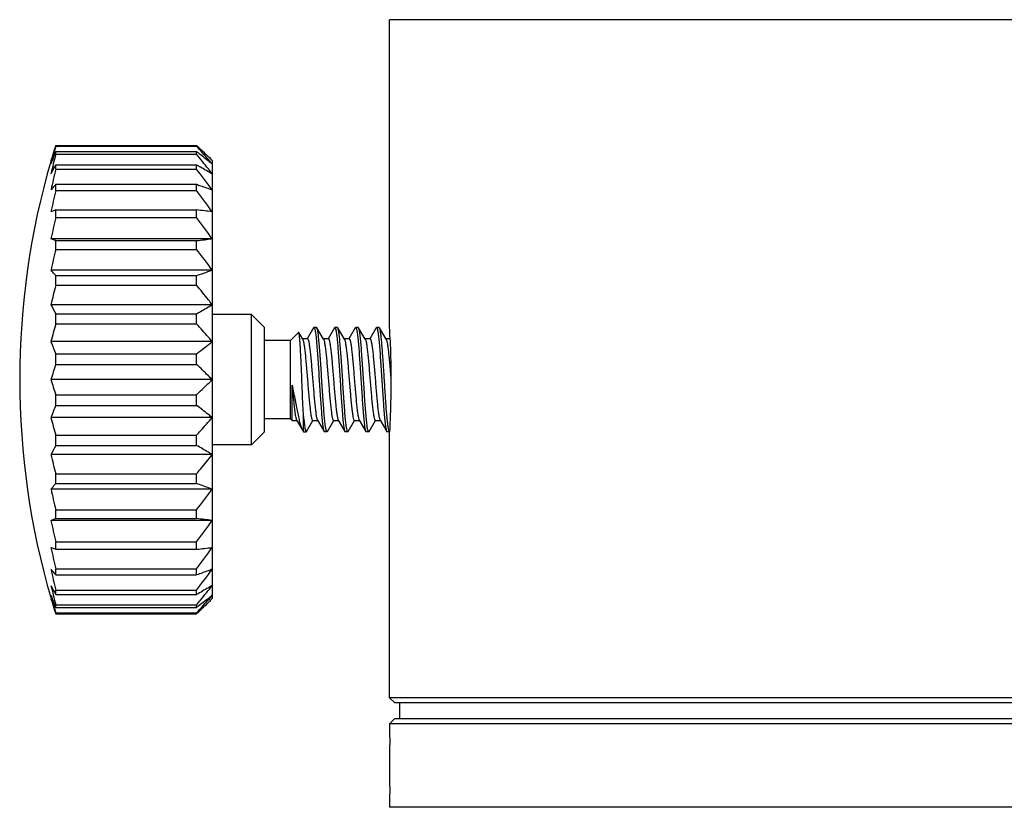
# Model space of a CAD drawing. Header units: millimetres. Extents: x 92 to 5337, y 5 to 495.
# Tile 5 of 9: x 92 to 111, y 40 to 55. Entities that reach past the tile are written whole.
import ezdxf

# ---------------------------------------------------------------- set-up
doc = ezdxf.new("R2010")
doc.units = ezdxf.units.MM
doc.header["$LTSCALE"] = 0.6666
doc.layers.add('02___PRT_ALL_AXES', color=7, linetype='Continuous')

msp = doc.modelspace()

# ---------------------------------------------------------------- linework, layer by layer
at = {"layer": '02___PRT_ALL_AXES', "linetype": 'Continuous'}
for p, q in [((98.79, 49.211), (98.79, 55.111)), ((136.793, 55.111), (98.79, 55.111)), ((92.391, 52.684), (92.391, 52.701)), ((92.391, 52.701), (95.091, 52.701)), ((92.391, 52.684), (95.091, 52.684)), ((95.091, 52.684), (95.091, 52.701)), ((92.391, 52.53), (92.391, 52.583)), ((92.391, 52.583), (95.091, 52.583)), ((92.391, 52.53), (95.091, 52.53)), ((95.091, 52.53), (95.091, 52.583)), ((92.391, 52.245), (92.391, 52.331)), ((92.391, 52.331), (95.091, 52.331)), ((95.091, 52.245), (95.091, 52.331)), ((95.391, 52.411), (95.391, 44.011)), ((92.391, 52.245), (95.091, 52.245)), ((92.391, 51.838), (92.391, 51.955)), ((92.391, 51.955), (95.091, 51.955)), ((95.091, 51.838), (95.091, 51.955)), ((92.391, 51.838), (95.091, 51.838)), ((92.391, 51.32), (92.391, 51.464)), ((92.391, 51.464), (95.091, 51.464)), ((95.091, 51.32), (95.091, 51.464)), ((92.391, 51.32), (95.091, 51.32)), ((95.391, 50.911), (92.301, 50.911)), ((92.391, 50.708), (92.391, 50.875)), ((92.391, 50.875), (95.091, 50.875)), ((95.091, 50.708), (95.091, 50.875)), ((92.391, 50.708), (95.091, 50.708)), ((95.391, 50.311), (92.301, 50.311)), ((92.391, 50.02), (92.391, 50.204)), ((92.391, 50.204), (95.091, 50.204)), ((92.391, 50.02), (95.091, 50.02)), ((95.091, 50.02), (95.091, 50.204)), ((95.391, 49.647), (92.301, 49.647)), ((92.391, 49.277), (92.391, 49.474)), ((92.391, 49.474), (95.091, 49.474)), ((95.091, 49.277), (95.091, 49.474)), ((96.141, 49.461), (95.391, 49.461)), ((96.141, 46.961), (96.141, 49.461)), ((96.141, 49.461), (96.391, 49.211)), ((92.391, 49.277), (95.091, 49.277)), ((96.391, 47.211), (96.391, 49.211)), ((96.891, 48.961), (97.046, 49.116)), ((97.051, 49.114), (97.046, 49.116)), ((97.125, 48.987), (97.051, 49.114)), ((97.334, 49.205), (97.212, 48.994)), ((97.334, 49.205), (97.341, 49.211)), ((97.391, 49.211), (97.341, 49.211)), ((97.398, 49.205), (97.391, 49.211)), ((97.525, 48.987), (97.398, 49.205)), ((97.734, 49.205), (97.612, 48.994)), ((97.734, 49.205), (97.741, 49.211)), ((97.791, 49.211), (97.741, 49.211)), ((97.798, 49.205), (97.791, 49.211)), ((97.925, 48.987), (97.798, 49.205)), ((98.134, 49.205), (98.012, 48.994)), ((98.134, 49.205), (98.141, 49.211)), ((98.191, 49.211), (98.141, 49.211)), ((98.198, 49.205), (98.191, 49.211)), ((98.325, 48.987), (98.198, 49.205)), ((98.534, 49.205), (98.412, 48.994)), ((98.534, 49.205), (98.541, 49.211)), ((98.591, 49.211), (98.541, 49.211)), ((98.598, 49.205), (98.591, 49.211)), ((98.725, 48.987), (98.598, 49.205)), ((95.391, 48.94), (92.301, 48.94)), ((96.891, 48.961), (96.391, 48.961)), ((96.891, 47.461), (96.891, 48.961)), ((97.216, 48.994), (97.121, 48.994)), ((97.616, 48.994), (97.521, 48.994)), ((98.016, 48.994), (97.921, 48.994)), ((98.416, 48.994), (98.321, 48.994)), ((98.8, 48.994), (98.721, 48.994)), ((92.391, 48.501), (92.391, 48.704)), ((92.391, 48.704), (95.091, 48.704)), ((95.091, 48.501), (95.091, 48.704)), ((92.391, 48.501), (95.091, 48.501)), ((95.391, 48.211), (92.301, 48.211)), ((96.925, 47.427), (96.925, 48.107)), ((92.391, 47.717), (92.391, 47.92)), ((92.391, 47.92), (95.091, 47.92)), ((95.091, 47.717), (95.091, 47.92)), ((92.391, 47.717), (95.091, 47.717)), ((95.391, 47.482), (92.301, 47.482)), ((96.891, 47.461), (96.391, 47.461)), ((96.891, 47.461), (96.925, 47.427)), ((96.925, 47.427), (97.012, 47.427)), ((97.008, 47.435), (97.125, 47.234)), ((97.141, 47.211), (97.141, 47.504)), ((97.198, 47.217), (97.321, 47.427)), ((97.316, 47.427), (97.412, 47.427)), ((97.598, 47.217), (97.721, 47.427)), ((97.716, 47.427), (97.812, 47.427)), ((97.805, 47.44), (97.808, 47.435)), ((97.998, 47.217), (98.121, 47.427)), ((98.116, 47.427), (98.212, 47.427)), ((98.398, 47.217), (98.521, 47.427)), ((98.516, 47.427), (98.612, 47.427)), ((96.141, 46.961), (96.391, 47.211)), ((97.125, 47.234), (97.141, 47.211)), ((97.141, 47.211), (97.191, 47.211)), ((97.534, 47.217), (97.541, 47.211)), ((97.591, 47.211), (97.541, 47.211)), ((97.598, 47.217), (97.591, 47.211)), ((97.934, 47.217), (97.941, 47.211)), ((97.991, 47.211), (97.941, 47.211)), ((97.998, 47.217), (97.991, 47.211)), ((98.334, 47.217), (98.341, 47.211)), ((98.391, 47.211), (98.341, 47.211)), ((98.398, 47.217), (98.391, 47.211)), ((98.734, 47.217), (98.741, 47.211)), ((98.79, 47.211), (98.741, 47.211)), ((98.79, 47.217), (98.79, 47.211)), ((98.79, 42.111), (98.79, 47.211)), ((92.391, 46.948), (92.391, 47.145)), ((92.391, 47.145), (95.091, 47.145)), ((95.091, 46.948), (95.091, 47.145)), ((92.391, 46.948), (95.091, 46.948)), ((96.141, 46.961), (95.391, 46.961)), ((95.391, 46.774), (92.301, 46.774)), ((92.391, 46.217), (92.391, 46.402)), ((92.391, 46.402), (95.091, 46.402)), ((95.091, 46.217), (95.091, 46.402)), ((95.391, 46.111), (92.301, 46.111)), ((92.391, 46.217), (95.091, 46.217)), ((92.391, 45.547), (92.391, 45.714)), ((92.391, 45.714), (95.091, 45.714)), ((95.091, 45.547), (95.091, 45.714)), ((95.391, 45.511), (92.301, 45.511)), ((92.391, 45.547), (95.091, 45.547)), ((92.391, 44.958), (92.391, 45.102)), ((92.391, 45.102), (95.091, 45.102)), ((92.391, 44.958), (95.091, 44.958)), ((95.091, 44.958), (95.091, 45.102)), ((92.391, 44.467), (92.391, 44.584)), ((92.391, 44.584), (95.091, 44.584)), ((95.091, 44.467), (95.091, 44.584)), ((92.391, 44.467), (95.091, 44.467)), ((92.391, 44.09), (92.391, 44.177)), ((92.391, 44.177), (95.091, 44.177)), ((95.091, 44.09), (95.091, 44.177)), ((92.391, 44.09), (95.091, 44.09)), ((92.391, 43.839), (92.391, 43.892)), ((92.391, 43.892), (95.091, 43.892)), ((92.391, 43.839), (95.091, 43.839)), ((95.091, 43.839), (95.091, 43.892)), ((92.391, 43.72), (92.391, 43.738)), ((92.391, 43.738), (95.091, 43.738)), ((92.391, 43.72), (95.091, 43.72)), ((95.091, 43.72), (95.091, 43.738)), ((98.89, 42.011), (98.79, 42.111)), ((136.76, 42.111), (98.79, 42.111)), ((136.657, 42.011), (98.89, 42.011)), ((98.99, 41.711), (98.99, 42.011)), ((98.89, 41.711), (98.79, 41.611)), ((98.79, 41.611), (98.79, 41.411)), ((136.749, 41.611), (98.79, 41.611)), ((98.89, 41.711), (136.65, 41.711)), ((98.794, 40.411), (98.794, 41.211)), ((98.79, 40.211), (98.79, 40.011)), ((136.793, 40.011), (98.79, 40.011))]:
    msp.add_line(p, q, dxfattribs=at)
for points in [[(97.408, 47.435), (97.491, 47.292), (97.534, 47.217)], [(97.808, 47.435), (97.891, 47.292), (97.934, 47.217)], [(98.208, 47.435), (98.291, 47.292), (98.334, 47.217)], [(98.608, 47.435), (98.691, 47.292), (98.734, 47.217)]]:
    msp.add_lwpolyline(points, dxfattribs=at)
for centre, radius, start, end in [((102.191, 49.857), 10.199, 163.9086, 165.8676), ((99.899, 50.193), 7.916, 161.523, 162.3431), ((97.532, 50.465), 5.56, 157.608, 160.2119), ((104.257, 49.437), 12.262, 165.3879, 167.1795), ((99.815, 50.219), 7.827, 163.0198, 163.7396), ((99.814, 50.219), 7.827, 163.0196, 163.7393), ((99.854, 50.207), 7.869, 162.3433, 163.0196), ((106.701, 48.211), 15, 163.7398, 196.2602), ((95.477, 50.605), 3.536, 150.7823, 153.9597), ((88.303, 43.608), 11.252, 50.9533, 51.1563), ((105.785, 48.969), 13.788, 166.2549, 167.9473), ((81.619, 41.752), 17.076, 36.244, 37.9136), ((106.597, 48.468), 14.6, 166.6575, 168.3034), ((81.067, 41.246), 17.574, 35.4047, 37.0595), ((90.048, 7.944), 43.811, 82.9943, 83.3894), ((106.597, 47.951), 14.6, 166.6575, 168.3034), ((81.067, 40.729), 17.574, 35.4048, 37.0596), ((90.048, 94.387), 43.803, 276.6118, 277.007), ((105.785, 47.432), 13.788, 166.2548, 167.9472), ((81.619, 40.215), 17.076, 36.2441, 37.9137), ((104.257, 46.926), 12.262, 165.3878, 167.1794), ((95.477, 51.199), 3.536, 206.0395, 209.2168), ((102.191, 46.45), 10.199, 163.9084, 165.8675), ((80.155, 48.228), 18.661, 2.3733, 3.0202), ((97.532, 50.822), 5.56, 199.7877, 202.3916), ((99.847, 46.01), 7.861, 161.5186, 163.7381), ((99.869, 50.419), 7.884, 196.2648, 198.4779), ((97.503, 45.611), 5.529, 157.6006, 160.2192), ((102.205, 49.976), 10.214, 194.1338, 196.09), ((97.991, 47.215), 0.00411, 258.95, 269.9411), ((95.442, 45.241), 3.495, 150.7641, 153.978), ((104.257, 49.495), 12.262, 192.8205, 194.6121), ((105.785, 48.99), 13.788, 192.0527, 193.7451), ((81.619, 56.207), 17.076, 322.0864, 323.756), ((106.597, 48.471), 14.6, 191.6966, 193.3425), ((90.371, 4.737), 41.082, 82.9812, 83.4026), ((81.067, 55.693), 17.574, 322.9405, 324.5953), ((106.597, 47.953), 14.6, 191.6966, 193.3425), ((81.067, 55.175), 17.574, 322.9404, 324.5952), ((90.371, 85.76), 41.075, 276.5986, 277.0201), ((105.785, 47.453), 13.788, 192.0528, 193.7452), ((81.619, 54.669), 17.076, 322.0863, 323.7559), ((95.442, 45.798), 3.496, 206.0213, 209.2351), ((104.257, 46.985), 12.262, 192.8206, 194.6122), ((97.503, 45.946), 5.529, 199.7803, 202.3989), ((102.205, 46.569), 10.214, 194.1339, 196.0902), ((99.815, 46.202), 7.827, 196.2604, 196.9802), ((99.814, 46.202), 7.827, 196.2607, 196.9804), ((88.303, 52.813), 11.252, 308.8444, 309.0473), ((99.855, 46.215), 7.869, 196.9801, 197.6565), ((99.899, 46.229), 7.916, 197.6567, 198.4768)]:
    msp.add_arc(centre, radius, start, end, dxfattribs=at)
for points, knots in [([(95.091, 52.701), (95.117, 52.678), (95.218, 52.582), (95.318, 52.485), (95.391, 52.411)], [0, 0, 0, 0, 0.250937, 1, 1, 1, 1]), ([(95.391, 52.347), (95.367, 52.375), (95.268, 52.489), (95.168, 52.601), (95.091, 52.684)], [0, 0, 0, 0, 0.249453, 1, 1, 1, 1]), ([(95.091, 52.583), (95.114, 52.565), (95.205, 52.496), (95.294, 52.426), (95.36, 52.372)], [0, 0, 0, 0, 0.251328, 1, 1, 1, 1]), ([(95.391, 52.158), (95.367, 52.189), (95.268, 52.314), (95.168, 52.438), (95.091, 52.53)], [0, 0, 0, 0, 0.249738, 1, 1, 1, 1]), ([(95.091, 52.331), (95.117, 52.317), (95.217, 52.26), (95.317, 52.202), (95.391, 52.158)], [0, 0, 0, 0, 0.252227, 1, 1, 1, 1]), ([(92.391, 51.955), (92.383, 51.946), (92.352, 51.911), (92.322, 51.875), (92.301, 51.848)], [0, 0, 0, 0, 0.254823, 1, 1, 1, 1]), ([(95.091, 51.955), (95.117, 51.946), (95.217, 51.911), (95.317, 51.875), (95.391, 51.848)], [0, 0, 0, 0, 0.252996, 1, 1, 1, 1]), ([(92.391, 51.464), (92.384, 51.461), (92.353, 51.45), (92.323, 51.438), (92.301, 51.428)], [0, 0, 0, 0, 0.26044, 1, 1, 1, 1]), ([(92.391, 50.875), (92.384, 50.878), (92.353, 50.889), (92.323, 50.901), (92.301, 50.911)], [0, 0, 0, 0, 0.260439, 1, 1, 1, 1]), ([(92.391, 50.204), (92.383, 50.213), (92.352, 50.248), (92.322, 50.284), (92.301, 50.311)], [0, 0, 0, 0, 0.254822, 1, 1, 1, 1]), ([(95.091, 50.204), (95.117, 50.213), (95.217, 50.248), (95.317, 50.284), (95.391, 50.311)], [0, 0, 0, 0, 0.252996, 1, 1, 1, 1]), ([(95.391, 49.647), (95.367, 49.679), (95.268, 49.804), (95.168, 49.928), (95.091, 50.02)], [0, 0, 0, 0, 0.249738, 1, 1, 1, 1]), ([(95.091, 49.474), (95.117, 49.488), (95.217, 49.545), (95.317, 49.603), (95.391, 49.647)], [0, 0, 0, 0, 0.252227, 1, 1, 1, 1]), ([(95.391, 48.94), (95.367, 48.969), (95.268, 49.082), (95.168, 49.194), (95.091, 49.277)], [0, 0, 0, 0, 0.249453, 1, 1, 1, 1]), ([(97.141, 47.504), (97.137, 47.576), (97.13, 47.733), (97.119, 47.978), (97.109, 48.237), (97.1, 48.453), (97.092, 48.618), (97.086, 48.73), (97.081, 48.832), (97.075, 48.92), (97.07, 48.984), (97.066, 49.028), (97.063, 49.054), (97.06, 49.076), (97.058, 49.093), (97.055, 49.105), (97.053, 49.112), (97.051, 49.114)], [0, 0, 0, 0, 0.135337, 0.291001, 0.455753, 0.617274, 0.69291, 0.763097, 0.82641, 0.881535, 0.92731, 0.946379, 0.962759, 0.976359, 0.987118, 0.994992, 1, 1, 1, 1]), ([(97.341, 49.211), (97.344, 49.211), (97.348, 49.207), (97.351, 49.2), (97.354, 49.192), (97.357, 49.182), (97.361, 49.165), (97.366, 49.137), (97.372, 49.098), (97.381, 49.031), (97.391, 48.929), (97.403, 48.788), (97.414, 48.626), (97.426, 48.45), (97.438, 48.265), (97.45, 48.078), (97.462, 47.896), (97.474, 47.725), (97.485, 47.572), (97.495, 47.458), (97.504, 47.379), (97.51, 47.331), (97.516, 47.29), (97.522, 47.258), (97.527, 47.234), (97.532, 47.222), (97.534, 47.217)], [0, 0, 0, 0, 0.003741, 0.006906, 0.011076, 0.016285, 0.022543, 0.03818, 0.057906, 0.081565, 0.139855, 0.211031, 0.292581, 0.381603, 0.474923, 0.569222, 0.661144, 0.747408, 0.824937, 0.890981, 0.918954, 0.943227, 0.963596, 0.979896, 0.992031, 1, 1, 1, 1]), ([(97.591, 47.211), (97.589, 47.211), (97.585, 47.215), (97.582, 47.221), (97.579, 47.229), (97.576, 47.239), (97.572, 47.257), (97.567, 47.284), (97.561, 47.324), (97.552, 47.391), (97.542, 47.493), (97.53, 47.634), (97.519, 47.795), (97.507, 47.972), (97.495, 48.157), (97.483, 48.343), (97.471, 48.526), (97.459, 48.696), (97.448, 48.85), (97.437, 48.964), (97.429, 49.043), (97.423, 49.091), (97.417, 49.132), (97.411, 49.164), (97.406, 49.187), (97.401, 49.2), (97.398, 49.205)], [0, 0, 0, 0, 0.003741, 0.006905, 0.011075, 0.016285, 0.022544, 0.038184, 0.057913, 0.081577, 0.139872, 0.211051, 0.292603, 0.381632, 0.474959, 0.569257, 0.66117, 0.747424, 0.824947, 0.89099, 0.918962, 0.943234, 0.963601, 0.979898, 0.992032, 1, 1, 1, 1]), ([(97.741, 49.211), (97.744, 49.211), (97.748, 49.207), (97.751, 49.2), (97.754, 49.192), (97.757, 49.182), (97.761, 49.165), (97.766, 49.137), (97.772, 49.098), (97.781, 49.031), (97.791, 48.929), (97.803, 48.788), (97.814, 48.626), (97.826, 48.45), (97.838, 48.265), (97.85, 48.078), (97.862, 47.896), (97.874, 47.725), (97.885, 47.572), (97.895, 47.458), (97.904, 47.379), (97.91, 47.331), (97.916, 47.29), (97.922, 47.258), (97.927, 47.234), (97.932, 47.222), (97.934, 47.217)], [0, 0, 0, 0, 0.003741, 0.006906, 0.011075, 0.016285, 0.022543, 0.03818, 0.057906, 0.081567, 0.139858, 0.211035, 0.292582, 0.3816, 0.47492, 0.56922, 0.661141, 0.747403, 0.82493, 0.890976, 0.91895, 0.943225, 0.963595, 0.979895, 0.992031, 1, 1, 1, 1]), ([(97.991, 47.211), (97.988, 47.211), (97.983, 47.219), (97.978, 47.233), (97.972, 47.257), (97.966, 47.288), (97.96, 47.328), (97.954, 47.376), (97.948, 47.431), (97.94, 47.518), (97.93, 47.641), (97.918, 47.802), (97.906, 47.978), (97.895, 48.163), (97.883, 48.349), (97.871, 48.53), (97.859, 48.7), (97.847, 48.852), (97.837, 48.966), (97.829, 49.044), (97.823, 49.092), (97.817, 49.132), (97.811, 49.164), (97.806, 49.187), (97.801, 49.2), (97.798, 49.205)], [0, 0, 0, 0, 0.004094, 0.011888, 0.023813, 0.039873, 0.059976, 0.083964, 0.111634, 0.142752, 0.214209, 0.295836, 0.384758, 0.477829, 0.571756, 0.663225, 0.748997, 0.826049, 0.891668, 0.919458, 0.943572, 0.963809, 0.980005, 0.992069, 1, 1, 1, 1]), ([(98.141, 49.211), (98.144, 49.211), (98.148, 49.207), (98.151, 49.2), (98.154, 49.192), (98.157, 49.182), (98.161, 49.165), (98.166, 49.137), (98.172, 49.098), (98.181, 49.031), (98.191, 48.929), (98.203, 48.788), (98.214, 48.626), (98.226, 48.45), (98.238, 48.265), (98.25, 48.078), (98.262, 47.896), (98.274, 47.725), (98.285, 47.572), (98.295, 47.458), (98.304, 47.379), (98.31, 47.331), (98.316, 47.29), (98.322, 47.258), (98.327, 47.234), (98.332, 47.222), (98.334, 47.217)], [0, 0, 0, 0, 0.003741, 0.006906, 0.011076, 0.016285, 0.022544, 0.038182, 0.05791, 0.081573, 0.139866, 0.211043, 0.292589, 0.381608, 0.474931, 0.56923, 0.661149, 0.747406, 0.82493, 0.890975, 0.91895, 0.943225, 0.963595, 0.979895, 0.992031, 1, 1, 1, 1]), ([(98.391, 47.211), (98.389, 47.211), (98.385, 47.215), (98.382, 47.221), (98.379, 47.229), (98.376, 47.239), (98.372, 47.257), (98.367, 47.284), (98.361, 47.324), (98.352, 47.391), (98.342, 47.493), (98.33, 47.634), (98.319, 47.795), (98.307, 47.972), (98.295, 48.157), (98.283, 48.343), (98.271, 48.525), (98.259, 48.696), (98.248, 48.85), (98.237, 48.964), (98.229, 49.043), (98.223, 49.091), (98.217, 49.132), (98.211, 49.164), (98.206, 49.187), (98.201, 49.2), (98.198, 49.205)], [0, 0, 0, 0, 0.003741, 0.006905, 0.011074, 0.016284, 0.022542, 0.038179, 0.057906, 0.081567, 0.139859, 0.211036, 0.292582, 0.381601, 0.474923, 0.569223, 0.661143, 0.747403, 0.824928, 0.890974, 0.918949, 0.943224, 0.963594, 0.979895, 0.992031, 1, 1, 1, 1]), ([(98.541, 49.211), (98.544, 49.211), (98.548, 49.207), (98.551, 49.2), (98.554, 49.192), (98.557, 49.182), (98.561, 49.165), (98.566, 49.137), (98.572, 49.098), (98.581, 49.031), (98.591, 48.929), (98.603, 48.788), (98.614, 48.626), (98.626, 48.45), (98.638, 48.265), (98.65, 48.078), (98.662, 47.896), (98.674, 47.725), (98.685, 47.572), (98.695, 47.458), (98.704, 47.379), (98.71, 47.331), (98.716, 47.29), (98.722, 47.258), (98.727, 47.234), (98.732, 47.222), (98.734, 47.217)], [0, 0, 0, 0, 0.003742, 0.006906, 0.011077, 0.016287, 0.022546, 0.038187, 0.057916, 0.08158, 0.139877, 0.211055, 0.292604, 0.38163, 0.474956, 0.569254, 0.661168, 0.74742, 0.824943, 0.890987, 0.91896, 0.943232, 0.9636, 0.979898, 0.992032, 1, 1, 1, 1]), ([(98.765, 47.295), (98.761, 47.321), (98.753, 47.38), (98.739, 47.525), (98.722, 47.746), (98.702, 48.043), (98.685, 48.307), (98.672, 48.518), (98.661, 48.668), (98.651, 48.805), (98.641, 48.926), (98.631, 49.029), (98.622, 49.1), (98.615, 49.146), (98.61, 49.172), (98.605, 49.191), (98.601, 49.201), (98.598, 49.205)], [0, 0, 0, 0, 0.040871, 0.093327, 0.227266, 0.387782, 0.557924, 0.640983, 0.719732, 0.792074, 0.856093, 0.910106, 0.952711, 0.969386, 0.982848, 0.993046, 1, 1, 1, 1]), ([(95.091, 48.704), (95.117, 48.724), (95.218, 48.801), (95.318, 48.88), (95.391, 48.94)], [0, 0, 0, 0, 0.251504, 1, 1, 1, 1]), ([(97.125, 48.987), (97.128, 48.982), (97.132, 48.971), (97.138, 48.951), (97.144, 48.924), (97.152, 48.876), (97.162, 48.802), (97.174, 48.698), (97.186, 48.577), (97.197, 48.444), (97.209, 48.302), (97.221, 48.157), (97.233, 48.014), (97.244, 47.877), (97.256, 47.753), (97.268, 47.644), (97.278, 47.566), (97.286, 47.514), (97.292, 47.484), (97.298, 47.46), (97.303, 47.445), (97.307, 47.435), (97.31, 47.43), (97.314, 47.427), (97.316, 47.427)], [0, 0, 0, 0, 0.009442, 0.02288, 0.040331, 0.061687, 0.115449, 0.182407, 0.260274, 0.346355, 0.437658, 0.531002, 0.623132, 0.710837, 0.791066, 0.861039, 0.918354, 0.941642, 0.961102, 0.97659, 0.988059, 0.992312, 0.99563, 1, 1, 1, 1]), ([(97.216, 48.994), (97.219, 48.994), (97.222, 48.991), (97.226, 48.986), (97.23, 48.977), (97.235, 48.962), (97.241, 48.938), (97.247, 48.908), (97.255, 48.856), (97.265, 48.777), (97.277, 48.669), (97.289, 48.544), (97.3, 48.408), (97.312, 48.265), (97.324, 48.12), (97.336, 47.978), (97.347, 47.844), (97.359, 47.724), (97.37, 47.62), (97.381, 47.546), (97.389, 47.498), (97.395, 47.471), (97.401, 47.451), (97.405, 47.439), (97.408, 47.435)], [0, 0, 0, 0, 0.00437, 0.007689, 0.011943, 0.023409, 0.038899, 0.058357, 0.081646, 0.13896, 0.208933, 0.289163, 0.376869, 0.468998, 0.562342, 0.653645, 0.739727, 0.817593, 0.884551, 0.938311, 0.959669, 0.977118, 0.990557, 1, 1, 1, 1]), ([(97.525, 48.987), (97.528, 48.982), (97.532, 48.971), (97.538, 48.951), (97.544, 48.924), (97.552, 48.876), (97.562, 48.802), (97.574, 48.698), (97.586, 48.577), (97.597, 48.444), (97.609, 48.302), (97.621, 48.157), (97.633, 48.014), (97.644, 47.877), (97.656, 47.753), (97.668, 47.644), (97.678, 47.566), (97.686, 47.514), (97.692, 47.484), (97.698, 47.46), (97.703, 47.445), (97.707, 47.435), (97.71, 47.43), (97.714, 47.427), (97.716, 47.427)], [0, 0, 0, 0, 0.009439, 0.02288, 0.04033, 0.061685, 0.115446, 0.182405, 0.260273, 0.346354, 0.437657, 0.531001, 0.623131, 0.710837, 0.791065, 0.861038, 0.918352, 0.941643, 0.961101, 0.976589, 0.98806, 0.992311, 0.995628, 1, 1, 1, 1]), ([(97.616, 48.994), (97.619, 48.994), (97.622, 48.992), (97.626, 48.987), (97.63, 48.978), (97.635, 48.962), (97.641, 48.939), (97.646, 48.91), (97.655, 48.86), (97.665, 48.783), (97.676, 48.677), (97.688, 48.555), (97.699, 48.422), (97.711, 48.281), (97.722, 48.138), (97.734, 47.997), (97.745, 47.864), (97.757, 47.743), (97.768, 47.637), (97.78, 47.551), (97.79, 47.493), (97.798, 47.459), (97.803, 47.446), (97.805, 47.44)], [0, 0, 0, 0, 0.00431, 0.007566, 0.011728, 0.022935, 0.038075, 0.057086, 0.079851, 0.135909, 0.204442, 0.283162, 0.369417, 0.460289, 0.552702, 0.643522, 0.729672, 0.808238, 0.876573, 0.932402, 0.973919, 0.98892, 1, 1, 1, 1]), ([(97.925, 48.987), (97.928, 48.982), (97.932, 48.971), (97.938, 48.951), (97.944, 48.924), (97.952, 48.876), (97.962, 48.802), (97.974, 48.698), (97.986, 48.577), (97.997, 48.444), (98.009, 48.302), (98.021, 48.157), (98.033, 48.014), (98.044, 47.877), (98.056, 47.753), (98.068, 47.644), (98.078, 47.566), (98.086, 47.514), (98.092, 47.484), (98.098, 47.46), (98.103, 47.445), (98.107, 47.435), (98.111, 47.43), (98.114, 47.427), (98.116, 47.427)], [0, 0, 0, 0, 0.009437, 0.022881, 0.040328, 0.061686, 0.115445, 0.182404, 0.260273, 0.346356, 0.437659, 0.531003, 0.623133, 0.71084, 0.791069, 0.861041, 0.918353, 0.941647, 0.961101, 0.976592, 0.988061, 0.992312, 0.99563, 1, 1, 1, 1]), ([(98.016, 48.994), (98.019, 48.994), (98.022, 48.991), (98.026, 48.986), (98.03, 48.977), (98.035, 48.962), (98.041, 48.938), (98.047, 48.908), (98.055, 48.856), (98.065, 48.777), (98.077, 48.669), (98.089, 48.544), (98.1, 48.408), (98.112, 48.265), (98.124, 48.12), (98.136, 47.978), (98.147, 47.844), (98.159, 47.724), (98.17, 47.62), (98.181, 47.546), (98.189, 47.498), (98.195, 47.471), (98.201, 47.451), (98.205, 47.439), (98.208, 47.435)], [0, 0, 0, 0, 0.004372, 0.007691, 0.011942, 0.023408, 0.0389, 0.058354, 0.081647, 0.138957, 0.208927, 0.289155, 0.376859, 0.468987, 0.562329, 0.653631, 0.739714, 0.817583, 0.884543, 0.938305, 0.959665, 0.977113, 0.990559, 1, 1, 1, 1]), ([(98.325, 48.987), (98.328, 48.982), (98.332, 48.971), (98.338, 48.951), (98.344, 48.924), (98.352, 48.876), (98.362, 48.802), (98.374, 48.698), (98.386, 48.577), (98.397, 48.444), (98.409, 48.302), (98.421, 48.157), (98.433, 48.014), (98.444, 47.877), (98.456, 47.753), (98.468, 47.644), (98.478, 47.566), (98.486, 47.514), (98.492, 47.484), (98.498, 47.46), (98.503, 47.445), (98.507, 47.435), (98.51, 47.43), (98.514, 47.427), (98.516, 47.427)], [0, 0, 0, 0, 0.009437, 0.022881, 0.040327, 0.061686, 0.115445, 0.182403, 0.260271, 0.346354, 0.437657, 0.531, 0.62313, 0.710837, 0.791066, 0.861038, 0.918351, 0.941644, 0.961099, 0.97659, 0.988058, 0.992309, 0.995627, 1, 1, 1, 1]), ([(98.416, 48.994), (98.419, 48.994), (98.422, 48.991), (98.426, 48.986), (98.43, 48.977), (98.435, 48.962), (98.441, 48.938), (98.447, 48.908), (98.455, 48.856), (98.465, 48.777), (98.477, 48.669), (98.489, 48.544), (98.5, 48.408), (98.512, 48.265), (98.524, 48.12), (98.536, 47.978), (98.547, 47.844), (98.559, 47.724), (98.57, 47.62), (98.581, 47.546), (98.589, 47.498), (98.595, 47.471), (98.601, 47.451), (98.605, 47.439), (98.608, 47.435)], [0, 0, 0, 0, 0.004373, 0.007691, 0.011942, 0.02341, 0.038901, 0.058356, 0.081649, 0.138962, 0.208934, 0.289163, 0.37687, 0.469, 0.562343, 0.653646, 0.739729, 0.817597, 0.884555, 0.938314, 0.959673, 0.977119, 0.990563, 1, 1, 1, 1]), ([(98.725, 48.987), (98.728, 48.983), (98.732, 48.972), (98.737, 48.953), (98.743, 48.929), (98.751, 48.885), (98.76, 48.817), (98.771, 48.723), (98.782, 48.612), (98.794, 48.488), (98.805, 48.356), (98.812, 48.265), (98.816, 48.219)], [0, 0, 0, 0, 0.017989, 0.043282, 0.07589, 0.115671, 0.215631, 0.340272, 0.485784, 0.647662, 0.820869, 1, 1, 1, 1]), ([(98.799, 49), (98.806, 48.837), (98.823, 48.241), (98.812, 47.644), (98.79, 47.212)], [0, 0, 0, 0, 0.275044, 1, 1, 1, 1]), ([(95.391, 48.211), (95.367, 48.235), (95.268, 48.333), (95.168, 48.43), (95.091, 48.501)], [0, 0, 0, 0, 0.249028, 1, 1, 1, 1]), ([(95.091, 47.92), (95.117, 47.944), (95.218, 48.04), (95.318, 48.137), (95.391, 48.211)], [0, 0, 0, 0, 0.250937, 1, 1, 1, 1]), ([(96.925, 48.107), (96.928, 48.065), (96.935, 47.984), (96.945, 47.867), (96.955, 47.759), (96.965, 47.663), (96.975, 47.581), (96.985, 47.516), (96.994, 47.473), (97.002, 47.448), (97.005, 47.439), (97.008, 47.435)], [0, 0, 0, 0, 0.183523, 0.358355, 0.519738, 0.663614, 0.786243, 0.884535, 0.956163, 0.981544, 1, 1, 1, 1]), ([(96.925, 48.107), (96.943, 48.009), (96.969, 47.866), (97.004, 47.682), (97.029, 47.559), (97.053, 47.451), (97.076, 47.36), (97.099, 47.289), (97.115, 47.25), (97.125, 47.234)], [0, 0, 0, 0, 0.331048, 0.4856, 0.626809, 0.751123, 0.855819, 0.93904, 1, 1, 1, 1]), ([(95.391, 47.482), (95.367, 47.501), (95.268, 47.581), (95.167, 47.659), (95.091, 47.717)], [0, 0, 0, 0, 0.248434, 1, 1, 1, 1]), ([(95.091, 47.145), (95.117, 47.173), (95.218, 47.284), (95.318, 47.396), (95.391, 47.482)], [0, 0, 0, 0, 0.250531, 1, 1, 1, 1]), ([(97.141, 47.504), (97.145, 47.462), (97.151, 47.404), (97.16, 47.332), (97.166, 47.29), (97.171, 47.26), (97.176, 47.242), (97.179, 47.231), (97.182, 47.222), (97.185, 47.215), (97.189, 47.211), (97.191, 47.211)], [0, 0, 0, 0, 0.416388, 0.585789, 0.727095, 0.839158, 0.883998, 0.921321, 0.951159, 0.973712, 1, 1, 1, 1]), ([(97.191, 47.211), (97.192, 47.211), (97.195, 47.212), (97.197, 47.215), (97.198, 47.217)], [0, 0, 0, 0, 0.188243, 1, 1, 1, 1]), ([(98.778, 47.232), (98.776, 47.241), (98.771, 47.262), (98.767, 47.283), (98.765, 47.295)], [0, 0, 0, 0, 0.42281, 1, 1, 1, 1]), ([(98.79, 47.211), (98.789, 47.212), (98.786, 47.214), (98.782, 47.221), (98.78, 47.227), (98.778, 47.232)], [0, 0, 0, 0, 0.149707, 0.360501, 1, 1, 1, 1]), ([(95.391, 46.774), (95.367, 46.789), (95.267, 46.848), (95.167, 46.905), (95.091, 46.948)], [0, 0, 0, 0, 0.247674, 1, 1, 1, 1]), ([(95.091, 46.402), (95.117, 46.433), (95.218, 46.556), (95.318, 46.68), (95.391, 46.774)], [0, 0, 0, 0, 0.250258, 1, 1, 1, 1]), ([(92.301, 46.111), (92.308, 46.12), (92.337, 46.156), (92.368, 46.191), (92.391, 46.217)], [0, 0, 0, 0, 0.245268, 1, 1, 1, 1]), ([(95.391, 46.111), (95.367, 46.12), (95.267, 46.156), (95.167, 46.191), (95.091, 46.217)], [0, 0, 0, 0, 0.246862, 1, 1, 1, 1]), ([(92.301, 45.511), (92.308, 45.514), (92.338, 45.527), (92.368, 45.538), (92.391, 45.547)], [0, 0, 0, 0, 0.239596, 1, 1, 1, 1]), ([(92.301, 44.993), (92.308, 44.99), (92.338, 44.978), (92.368, 44.966), (92.391, 44.958)], [0, 0, 0, 0, 0.239597, 1, 1, 1, 1]), ([(92.301, 44.574), (92.308, 44.565), (92.337, 44.528), (92.368, 44.493), (92.391, 44.467)], [0, 0, 0, 0, 0.245269, 1, 1, 1, 1]), ([(95.391, 44.574), (95.367, 44.565), (95.267, 44.528), (95.167, 44.493), (95.091, 44.467)], [0, 0, 0, 0, 0.246862, 1, 1, 1, 1]), ([(95.391, 44.264), (95.367, 44.249), (95.267, 44.191), (95.167, 44.133), (95.091, 44.09)], [0, 0, 0, 0, 0.247674, 1, 1, 1, 1]), ([(95.091, 43.892), (95.117, 43.922), (95.218, 44.045), (95.318, 44.17), (95.391, 44.264)], [0, 0, 0, 0, 0.250258, 1, 1, 1, 1]), ([(95.091, 43.738), (95.117, 43.766), (95.218, 43.877), (95.318, 43.989), (95.391, 44.075)], [0, 0, 0, 0, 0.250531, 1, 1, 1, 1]), ([(95.36, 44.05), (95.338, 44.032), (95.249, 43.961), (95.159, 43.891), (95.091, 43.839)], [0, 0, 0, 0, 0.248624, 1, 1, 1, 1]), ([(95.391, 44.011), (95.367, 43.986), (95.268, 43.888), (95.168, 43.792), (95.091, 43.72)], [0, 0, 0, 0, 0.249028, 1, 1, 1, 1]), ([(98.791, 41.411), (98.791, 41.411), (98.791, 41.409), (98.791, 41.407), (98.791, 41.402), (98.792, 41.395), (98.792, 41.387), (98.792, 41.372), (98.793, 41.35), (98.793, 41.321), (98.793, 41.286), (98.794, 41.249), (98.794, 41.224), (98.794, 41.211)], [0, 0, 0, 0, 0.004965, 0.019432, 0.043274, 0.076318, 0.118326, 0.168818, 0.293087, 0.444526, 0.617434, 0.80537, 1, 1, 1, 1]), ([(98.794, 40.411), (98.794, 40.398), (98.794, 40.372), (98.793, 40.335), (98.793, 40.301), (98.793, 40.271), (98.792, 40.249), (98.792, 40.235), (98.792, 40.227), (98.791, 40.22), (98.791, 40.215), (98.791, 40.213), (98.791, 40.211), (98.791, 40.211)], [0, 0, 0, 0, 0.194635, 0.382583, 0.555498, 0.706936, 0.831198, 0.881685, 0.92369, 0.956733, 0.980572, 0.995036, 1, 1, 1, 1])]:
    msp.add_open_spline(points, degree=3, knots=knots, dxfattribs=at)

doc.saveas('drawing.dxf')
